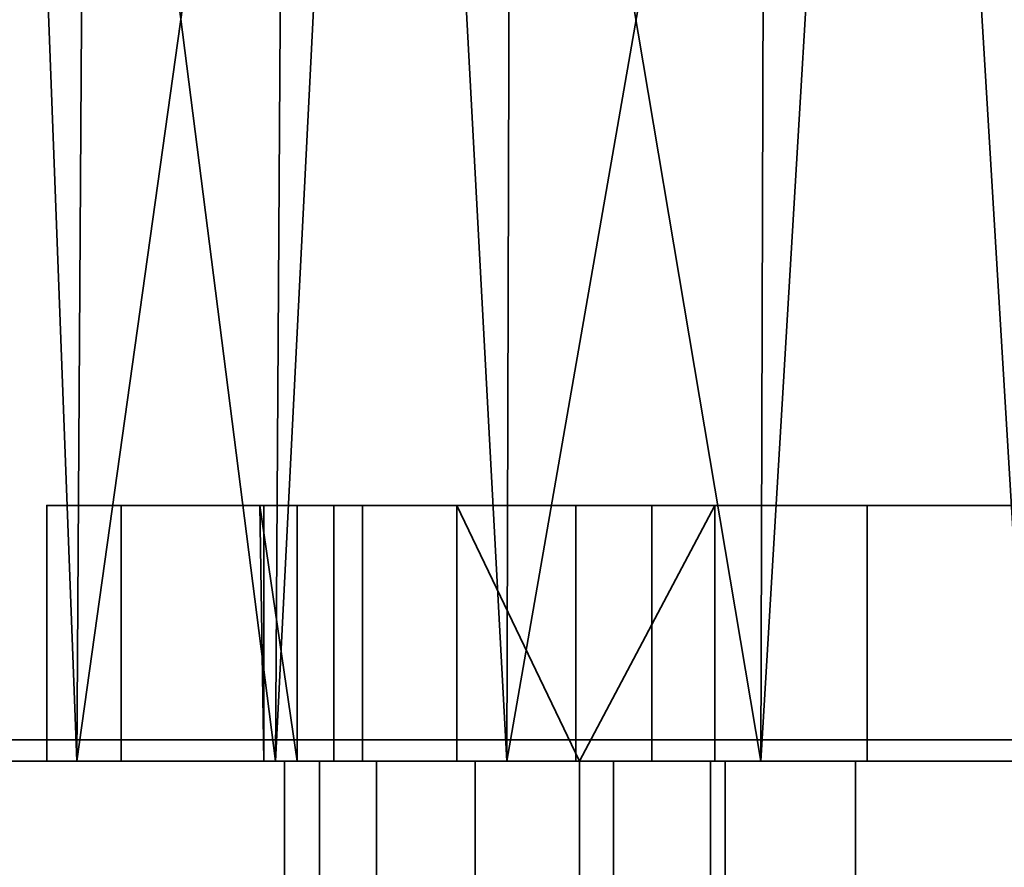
# Model space of a CAD drawing. Header units: millimetres. Extents: x -625 to 3725, y -115 to 86.
# Tile 74 of 256: x -356 to -344, y 12 to 22. Entities that reach past the tile are written whole.
import ezdxf

# ---------------------------------------------------------------- set-up
doc = ezdxf.new("R2010")
doc.units = ezdxf.units.MM
doc.layers.add('151', color=7, linetype='Continuous', true_color=0xffffff)

# ---------------------------------------------------------------- blocks, each defined once
blk = doc.blocks.new('UG_SURFACE_001')
at = {"layer": '151', "color": 252, "linetype": 'Continuous', "lineweight": 35}
for points in [[(625, -14, 2237), (625, 86, 2237), (-625, 86, 2237), (-625, -14, 2237)], [(-475, -14, 2087), (-475, 86, 2087), (475, 86, 2087), (475, -14, 2087)]]:
    blk.add_3dface(points, dxfattribs=at)
blk = doc.blocks.new('UG_SURFACE_038')
at = {"layer": '151', "color": 31, "linetype": 'Continuous', "lineweight": 35}
for points in [[(461.25, -17.75, 2071.25), (461.25, 67.25, 2071.25), (-461.25, 67.25, 2071.25), (-461.25, -17.75, 2071.25)], [(401.25, 62.25, 2011.25), (401.25, 5, 2011.25), (-401.25, 5, 2011.25), (-401.25, 62.25, 2011.25)], [(456.75, 13.25, 2066.75), (456.75, -17.75, 2066.75), (-456.75, -17.75, 2066.75), (-456.75, 13.25, 2066.75)], [(452.25, 13.25, 2062.25), (456.75, 13.25, 2066.75), (-456.75, 13.25, 2066.75), (-452.25, 13.25, 2062.25)], [(452.25, -27.75, 2062.25), (452.25, 13.25, 2062.25), (-452.25, 13.25, 2062.25), (-452.25, -27.75, 2062.25)], [(409, 13, 2019), (409, 5, 2019), (-409, 5, 2019), (-409, 13, 2019)], [(405, 13, 2015), (409, 13, 2019), (-409, 13, 2019), (-405, 13, 2015)], [(405, 5, 2015), (405, 13, 2015), (-405, 13, 2015), (-405, 5, 2015)]]:
    blk.add_3dface(points, dxfattribs=at)
blk = doc.blocks.new('UG_SURFACE_039')
at = {"layer": '151', "color": 7, "linetype": 'Continuous', "lineweight": 35}
for points in [[(401.25, 5, 2011.25), (401.25, 62.25, 2011.25), (-401.25, 62.25, 2011.25), (-401.25, 5, 2011.25)], [(-401, 5, 2011), (-401, 62.25, 2011), (401, 62.25, 2011), (401, 5, 2011)]]:
    blk.add_3dface(points, dxfattribs=at)
blk = doc.blocks.new('UG_SURFACE_051')
at = {"layer": '151', "color": 32, "linetype": 'Continuous', "lineweight": 35}
for points in [[(-356.135, 39, 1095.183), (-355.147, 13, 1093.963), (-358.266, 13, 1099.365)], [(-356.135, 39, 1112.817), (-356.99, 13, 1111.5), (-352.817, 13, 1116.135)], [(-352.817, 13, 1116.135), (-352.652, 39, 1115.953), (-356.135, 39, 1112.817)], [(-356.135, 39, 1095.183), (-354.983, 39, 1094.146), (-355.147, 13, 1093.963)], [(-355.147, 13, 1093.963), (-354.983, 39, 1094.146), (-351.5, 39, 1091.01)], [(-351.5, 39, 1091.01), (-350.101, 13, 1090.297), (-355.147, 13, 1093.963)], [(-351.5, 39, 1116.99), (-352.817, 13, 1116.135), (-347.119, 13, 1118.672)], [(-351.5, 39, 1116.99), (-352.652, 39, 1115.953), (-352.817, 13, 1116.135)], [(-347.119, 13, 1118.672), (-347.043, 39, 1118.439), (-351.5, 39, 1116.99)], [(-351.5, 39, 1091.01), (-350.025, 39, 1090.53), (-350.101, 13, 1090.297)], [(-350.101, 13, 1090.297), (-350.025, 39, 1090.53), (-345.568, 39, 1089.082)], [(-345.568, 39, 1089.082), (-344, 13, 1089), (-350.101, 13, 1090.297)], [(-345.568, 39, 1118.918), (-347.119, 13, 1118.672), (-340.881, 13, 1118.672)], [(-345.568, 39, 1118.918), (-347.043, 39, 1118.439), (-347.119, 13, 1118.672)], [(-340.881, 13, 1118.672), (-340.907, 39, 1118.428), (-345.568, 39, 1118.918)], [(-345.568, 39, 1089.082), (-344.026, 39, 1089.244), (-344, 13, 1089)], [(-354.625, 13, 1018.901), (-354.625, 16, 1018.901), (-355.5, 16, 1014.5), (-355.5, 13, 1014.5)], [(-355.5, 13, 1014.5), (-355.5, 16, 1014.5), (-355.5, 16, 993.5), (-355.5, 13, 993.5)], [(-355.5, 13, 993.5), (-355.5, 16, 993.5), (-354.625, 16, 989.099), (-354.625, 13, 989.099)], [(-355.5, 16, 1014.5), (-352.951, 16, 1012.941), (-353, 16, 1012)], [(-355.5, 16, 1014.5), (-354.625, 16, 1018.901), (-351.794, 16, 1016.5), (-352.951, 16, 1012.941)], [(-353, 16, 1012), (-352.56, 16, 1009.219), (-355.5, 16, 993.5), (-355.5, 16, 1014.5)], [(-354.625, 16, 989.099), (-355.5, 16, 993.5), (-350.688, 16, 1005.978), (-347.661, 16, 1003.778)], [(-352.56, 16, 1009.219), (-350.688, 16, 1005.978), (-355.5, 16, 993.5)], [(-352.132, 13, 1022.632), (-352.132, 16, 1022.632), (-354.625, 16, 1018.901), (-354.625, 13, 1018.901)], [(-354.625, 13, 989.099), (-354.625, 16, 989.099), (-352.132, 16, 985.368), (-352.132, 13, 985.368)], [(-352.132, 16, 985.368), (-354.625, 16, 989.099), (-347.661, 16, 1003.778), (-344, 16, 1003)], [(-354.625, 16, 1018.901), (-352.132, 16, 1022.632), (-349.29, 16, 1019.281), (-351.794, 16, 1016.5)], [(-352.56, 13, 1009.219), (-352.56, 16, 1009.219), (-353, 16, 1012)], [(-353, 16, 1012), (-352.951, 13, 1012.941), (-352.56, 13, 1009.219)], [(-353, 16, 1012), (-352.951, 16, 1012.941), (-352.951, 13, 1012.941)], [(-352.951, 13, 1012.941), (-352.951, 16, 1012.941), (-351.794, 16, 1016.5), (-351.794, 13, 1016.5)], [(-350.688, 13, 1005.978), (-350.688, 16, 1005.978), (-352.56, 16, 1009.219), (-352.56, 13, 1009.219)], [(-348.401, 13, 1025.125), (-348.401, 16, 1025.125), (-352.132, 16, 1022.632), (-352.132, 13, 1022.632)], [(-352.132, 13, 985.368), (-352.132, 16, 985.368), (-348.401, 16, 982.875), (-348.401, 13, 982.875)], [(-344, 16, 1003), (-348.401, 16, 982.875), (-352.132, 16, 985.368)], [(-345.871, 16, 1020.803), (-349.29, 16, 1019.281), (-352.132, 16, 1022.632), (-348.401, 16, 1025.125)], [(-351.794, 13, 1016.5), (-351.794, 16, 1016.5), (-349.29, 16, 1019.281), (-349.29, 13, 1019.281)], [(-350.688, 16, 1005.978), (-350.688, 13, 1005.978), (-349.25, 13, 1004.69)], [(-349.25, 13, 1004.69), (-347.661, 16, 1003.778), (-350.688, 16, 1005.978)], [(-349.29, 13, 1019.281), (-349.29, 16, 1019.281), (-345.871, 16, 1020.803), (-345.871, 13, 1020.803)], [(-349.25, 13, 1004.69), (-347.661, 13, 1003.778), (-347.661, 16, 1003.778)], [(-344, 13, 1026), (-344, 16, 1026), (-348.401, 16, 1025.125), (-348.401, 13, 1025.125)], [(-348.401, 13, 982.875), (-348.401, 16, 982.875), (-344, 16, 982), (-344, 13, 982)], [(-344, 16, 1003), (-344, 16, 982), (-348.401, 16, 982.875)], [(-342.129, 16, 1020.803), (-345.871, 16, 1020.803), (-348.401, 16, 1025.125), (-344, 16, 1026)], [(-344, 13, 1003), (-344, 16, 1003), (-347.661, 16, 1003.778), (-347.661, 13, 1003.778)], [(-345.871, 13, 1020.803), (-345.871, 16, 1020.803), (-342.129, 16, 1020.803), (-342.129, 13, 1020.803)], [(-344, 0, 1190), (-344, 13, 1190), (-370, 13, 1186.5), (-370, 0, 1186.5)], [(-370, 0, 951.5), (-370, 13, 951.5), (-344, 13, 948), (-344, 0, 948)], [(-370, 13, 1186.5), (-354.625, 13, 1018.901), (-355.5, 13, 1014.5)], [(-344, 13, 948), (-370, 13, 951.5), (-348.401, 13, 982.875), (-344, 13, 982)], [(-355.5, 13, 1014.5), (-355.5, 13, 993.5), (-370, 13, 951.5), (-370, 13, 1186.5)], [(-370, 13, 1186.5), (-352.132, 13, 1022.632), (-354.625, 13, 1018.901)], [(-359, 13, 1104), (-352.132, 13, 1022.632), (-370, 13, 1186.5)], [(-370, 13, 951.5), (-352.132, 13, 985.368), (-348.401, 13, 982.875)], [(-355.5, 13, 993.5), (-354.625, 13, 989.099), (-370, 13, 951.5)], [(-354.625, 13, 989.099), (-352.132, 13, 985.368), (-370, 13, 951.5)], [(-370, 13, 1186.5), (-347.119, 13, 1118.672), (-352.817, 13, 1116.135)], [(-352.817, 13, 1116.135), (-356.99, 13, 1111.5), (-370, 13, 1186.5)], [(-340.881, 13, 1118.672), (-347.119, 13, 1118.672), (-370, 13, 1186.5), (-344, 13, 1190)], [(-359, 13, 1104), (-348.401, 13, 1025.125), (-352.132, 13, 1022.632)], [(-348.401, 13, 1025.125), (-359, 13, 1104), (-358.266, 13, 1099.365)], [(-358.266, 13, 1099.365), (-344, 13, 1026), (-348.401, 13, 1025.125)], [(-339.599, 13, 1025.125), (-344, 13, 1026), (-358.266, 13, 1099.365), (-355.147, 13, 1093.963)], [(-333.375, 13, 1018.901), (-355.147, 13, 1093.963), (-350.101, 13, 1090.297)], [(-355.147, 13, 1093.963), (-335.868, 13, 1022.632), (-339.599, 13, 1025.125)], [(-355.147, 13, 1093.963), (-333.375, 13, 1018.901), (-335.868, 13, 1022.632)], [(-352.951, 13, 1012.941), (-351.794, 13, 1016.5), (-352.301, 13, 1014.767)], [(-352.56, 13, 1009.219), (-352.951, 13, 1012.941), (-352.711, 13, 1011.173)], [(-352.301, 13, 1014.767), (-352.711, 13, 1011.173), (-352.951, 13, 1012.941)], [(-352.711, 13, 1011.173), (-351.632, 13, 1007.721), (-352.56, 13, 1009.219)], [(-352.711, 0, 1011.173), (-352.711, 13, 1011.173), (-352.301, 13, 1014.767), (-352.301, 0, 1014.767)], [(-351.632, 0, 1007.721), (-351.632, 13, 1007.721), (-352.711, 13, 1011.173), (-352.711, 0, 1011.173)], [(-350.688, 13, 1005.978), (-352.56, 13, 1009.219), (-351.632, 13, 1007.721)], [(-350.473, 13, 1017.888), (-352.301, 13, 1014.767), (-351.794, 13, 1016.5)], [(-352.301, 0, 1014.767), (-352.301, 13, 1014.767), (-350.473, 13, 1017.888), (-350.473, 0, 1017.888)], [(-351.794, 13, 1016.5), (-349.29, 13, 1019.281), (-350.473, 13, 1017.888)], [(-351.632, 13, 1007.721), (-349.25, 13, 1005), (-349.25, 13, 1004.69), (-350.688, 13, 1005.978)], [(-349.25, 0, 1005), (-349.25, 13, 1005), (-351.632, 13, 1007.721), (-351.632, 0, 1007.721)], [(-347.539, 13, 1020.002), (-350.473, 13, 1017.888), (-349.29, 13, 1019.281)], [(-350.473, 0, 1017.888), (-350.473, 13, 1017.888), (-347.539, 13, 1020.002), (-347.539, 0, 1020.002)], [(-333.375, 13, 1018.901), (-350.101, 13, 1090.297), (-344, 13, 1089)], [(-349.29, 13, 1019.281), (-345.871, 13, 1020.803), (-347.539, 13, 1020.002)], [(-349.25, 0, 1005), (-349.25, 0, 992.5), (-349.25, 13, 992.5), (-349.25, 13, 1004.69)], [(-349.25, 13, 1004.69), (-349.25, 13, 1005), (-349.25, 0, 1005)], [(-348.85, 0, 990.491), (-348.85, 13, 990.491), (-349.25, 13, 992.5), (-349.25, 0, 992.5)], [(-344, 13, 987.25), (-349.25, 13, 992.5), (-348.85, 13, 990.491), (-347.712, 13, 988.788)], [(-344, 13, 987.25), (-344, 13, 1003), (-347.661, 13, 1003.778), (-349.25, 13, 992.5)], [(-347.661, 13, 1003.778), (-349.25, 13, 1004.69), (-349.25, 13, 992.5)], [(-347.712, 0, 988.788), (-347.712, 13, 988.788), (-348.85, 13, 990.491), (-348.85, 0, 990.491)], [(-346.009, 0, 987.65), (-346.009, 13, 987.65), (-347.712, 13, 988.788), (-347.712, 0, 988.788)], [(-347.712, 13, 988.788), (-346.009, 13, 987.65), (-344, 13, 987.25)], [(-345.871, 13, 1020.803), (-344, 13, 1020.75), (-347.539, 13, 1020.002)], [(-347.539, 0, 1020.002), (-347.539, 13, 1020.002), (-344, 13, 1020.75), (-344, 0, 1020.75)], [(-344, 0, 987.25), (-344, 13, 987.25), (-346.009, 13, 987.65), (-346.009, 0, 987.65)], [(-344, 13, 1020.75), (-345.871, 13, 1020.803), (-342.129, 13, 1020.803)]]:
    blk.add_3dface(points, dxfattribs=at)

msp = doc.modelspace()

# ---------------------------------------------------------------- linework, layer by layer
at = {"layer": '151', "color": 251, "linetype": 'Continuous', "lineweight": -3, "true_color": 0x636466}
for p, q in [((-355.5, 16, 1014.5), (-355.5, 16, 993.5)), ((-355.5, 13, 1014.5), (-355.5, 16, 1014.5)), ((-355.5, 13, 993.5), (-355.5, 16, 993.5)), ((456.75, 13.25, 2066.75), (-456.75, 13.25, 2066.75)), ((452.25, 13.25, 2062.25), (-452.25, 13.25, 2062.25)), ((409, 13, 2019), (-409, 13, 2019)), ((405, 13, 2015), (-405, 13, 2015)), ((-355.5, 13, 1014.5), (-355.5, 13, 993.5)), ((-349.25, 0, 992.5), (-349.25, 13, 992.5)), ((-349.25, 13, 1004.69), (-349.25, 13, 1005)), ((-349.25, 0, 1005), (-349.25, 13, 1005)), ((-349.25, 13, 992.5), (-349.25, 13, 1004.69))]:
    msp.add_line(p, q, dxfattribs=at)
at = {"layer": '151', "color": 251, "linetype": 'Continuous', "lineweight": -3, "true_color": 0x636466, "extrusion": (0, 1, 0)}
msp.add_circle((344, 1012, 16), 9, dxfattribs=at)
at = {"layer": '151', "color": 251, "linetype": 'Continuous', "lineweight": -3, "true_color": 0x636466, "extrusion": (0, -1, 0)}
msp.add_circle((-344, 1104, -13), 15, dxfattribs=at)
for centre, start, end in [((-344, 993.5, -16), 180, 0), ((-344, 1014.5, -16), 360, 180), ((-344, 993.5, -13), 180, 0), ((-344, 1014.5, -13), 360, 180)]:
    msp.add_arc(centre, 11.5, start, end, dxfattribs=at)
at = {"layer": '151', "color": 251, "linetype": 'Continuous', "lineweight": -3, "true_color": 0x636466, "extrusion": (0, 1, 0)}
for centre, radius, start, end in [((344, 1091.679, 13), 98.321, 74.66639, 105.33361), ((344, 1046.321, 13), 98.321, 254.66639, 285.33361), ((344, 1012, 13), 9, 305.6853, 234.3147), ((344, 1012, 13), 8.75, 306.8699, 233.1301), ((344, 1012, 13), 9, 234.3147, 305.6853), ((344, 992.5, 13), 5.25, 180, 0)]:
    msp.add_arc(centre, radius, start, end, dxfattribs=at)

# ---------------------------------------------------------------- block references
at = {"layer": '151', "color": 251, "linetype": 'Continuous', "lineweight": -3, "true_color": 0x636466}
for name in ['UG_SURFACE_001', 'UG_SURFACE_051', 'UG_SURFACE_039', 'UG_SURFACE_038']:
    msp.add_blockref(name, (0, 0), dxfattribs=at)

doc.saveas('drawing.dxf')
